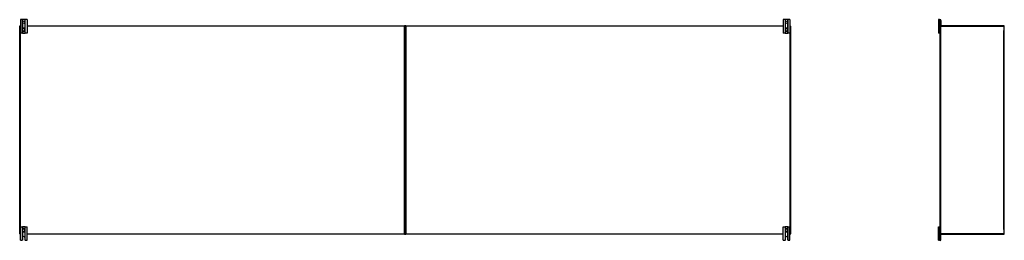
# Model space of a CAD drawing. Header units: inches. Extents: x 28 to 747, y 82 to 346.
# Tile 48 of 246: x 28 to 212, y 188 to 229. Entities that reach past the tile are written whole.
import ezdxf

# ---------------------------------------------------------------- set-up
doc = ezdxf.new("R2010")
doc.units = ezdxf.units.IN
doc.header["$MEASUREMENT"] = 0
doc.layers.add('Visible Edges(ANSI)', color=7, linetype='Continuous', lineweight=25)
doc.layers.add('Visible Tangent Edges(ANSI)', color=7, linetype='Continuous', lineweight=25)

msp = doc.modelspace()

# ---------------------------------------------------------------- linework, layer by layer
at = {"layer": 'Visible Edges(ANSI)'}
for p, q in [((28.44, 189.39), (28.44, 228.19)), ((28.54, 228.29), (28.57, 228.29)), ((28.94, 229.42), (28.57, 229.42)), ((28.57, 229.42), (28.57, 226.92)), ((28.97, 229.42), (28.94, 229.42)), ((29.42, 229.42), (28.97, 229.42)), ((29.45, 229.42), (29.42, 229.42)), ((29.82, 229.42), (29.45, 229.42)), ((29.82, 229.42), (29.82, 226.92)), ((29.82, 228.29), (100.35, 228.29)), ((100.44, 189.39), (100.44, 228.19)), ((100.44, 228.19), (100.44, 189.39)), ((100.54, 228.29), (171.07, 228.29)), ((171.44, 229.42), (171.07, 229.42)), ((171.07, 229.42), (171.07, 226.92)), ((171.47, 229.42), (171.44, 229.42)), ((171.92, 229.42), (171.47, 229.42)), ((171.95, 229.42), (171.92, 229.42)), ((172.32, 229.42), (171.95, 229.42)), ((172.32, 229.42), (172.32, 226.92)), ((172.32, 228.29), (172.35, 228.29)), ((172.44, 228.19), (172.44, 189.39)), ((200.25, 229.42), (200.06, 229.42)), ((200.06, 229.42), (200.06, 226.92)), ((200.25, 229.42), (200.36, 229.42)), ((200.36, 228.19), (200.36, 228.26)), ((200.36, 189.39), (200.36, 228.19)), ((200.39, 228.29), (200.45, 228.29)), ((212.26, 228.29), (200.45, 228.29)), ((200.51, 229.26), (200.51, 228.32)), ((212.36, 189.39), (212.36, 228.19)), ((28.94, 226.92), (28.57, 226.92)), ((28.94, 226.92), (28.97, 226.92)), ((28.96, 227.65), (28.96, 227.61)), ((28.96, 227.61), (28.96, 227.47)), ((28.96, 227.47), (28.96, 227.43)), ((28.97, 226.92), (29.42, 226.92)), ((29.42, 226.92), (29.45, 226.92)), ((29.43, 227.61), (29.43, 227.65)), ((29.43, 227.47), (29.43, 227.61)), ((29.43, 227.43), (29.43, 227.47)), ((29.82, 226.92), (29.45, 226.92)), ((171.44, 226.92), (171.07, 226.92)), ((171.44, 226.92), (171.47, 226.92)), ((171.46, 227.65), (171.46, 227.61)), ((171.46, 227.61), (171.46, 227.47)), ((171.46, 227.47), (171.46, 227.43)), ((171.47, 226.92), (171.92, 226.92)), ((171.92, 226.92), (171.95, 226.92)), ((171.93, 227.61), (171.93, 227.65)), ((171.93, 227.47), (171.93, 227.61)), ((171.93, 227.43), (171.93, 227.47)), ((172.32, 226.92), (171.95, 226.92)), ((200.25, 226.92), (200.06, 226.92)), ((200.25, 226.92), (200.32, 226.92)), ((200.36, 226.92), (200.32, 226.92)), ((28.57, 190.67), (28.94, 190.67)), ((28.57, 188.17), (28.57, 190.67)), ((28.97, 190.67), (28.94, 190.67)), ((28.96, 190.15), (28.96, 190.11)), ((28.96, 190.11), (28.96, 189.97)), ((28.96, 189.97), (28.96, 189.93)), ((29.42, 190.67), (28.97, 190.67)), ((29.45, 190.67), (29.42, 190.67)), ((29.43, 190.11), (29.43, 190.15)), ((29.43, 189.97), (29.43, 190.11)), ((29.43, 189.93), (29.43, 189.97)), ((29.45, 190.67), (29.82, 190.67)), ((29.82, 188.17), (29.82, 190.67)), ((171.07, 190.67), (171.44, 190.67)), ((171.07, 188.17), (171.07, 190.67)), ((171.47, 190.67), (171.44, 190.67)), ((171.46, 190.15), (171.46, 190.11)), ((171.46, 190.11), (171.46, 189.97)), ((171.46, 189.97), (171.46, 189.93)), ((171.92, 190.67), (171.47, 190.67)), ((171.95, 190.67), (171.92, 190.67)), ((171.93, 190.11), (171.93, 190.15)), ((171.93, 189.97), (171.93, 190.11)), ((171.93, 189.93), (171.93, 189.97)), ((171.95, 190.67), (172.32, 190.67)), ((172.32, 188.17), (172.32, 190.67)), ((200.06, 190.67), (200.25, 190.67)), ((200.06, 188.17), (200.06, 190.67)), ((200.32, 190.67), (200.25, 190.67)), ((200.32, 190.67), (200.36, 190.67)), ((28.57, 189.29), (28.54, 189.29)), ((28.57, 188.17), (28.93, 188.17)), ((28.99, 188.23), (28.99, 188.67)), ((29.4, 188.67), (29.4, 188.23)), ((29.46, 188.17), (29.82, 188.17)), ((100.35, 189.29), (29.82, 189.29)), ((171.07, 189.29), (100.54, 189.29)), ((171.07, 188.17), (171.43, 188.17)), ((171.49, 188.23), (171.49, 188.67)), ((171.9, 188.67), (171.9, 188.23)), ((171.96, 188.17), (172.32, 188.17)), ((172.35, 189.29), (172.32, 189.29)), ((200.06, 188.17), (200.25, 188.17)), ((200.36, 188.17), (200.25, 188.17)), ((200.36, 189.32), (200.36, 189.39)), ((200.45, 189.29), (200.39, 189.29)), ((200.45, 189.29), (212.26, 189.29)), ((200.51, 188.32), (200.51, 189.26))]:
    msp.add_line(p, q, dxfattribs=at)
at = {"layer": 'Visible Edges(ANSI)', "flags": 128}
for points in [[(29.09, 227.84), (29.08, 227.84), (29.07, 227.83), (29.06, 227.83), (29.05, 227.82), (29.04, 227.82), (29.04, 227.81), (29.03, 227.8), (29.02, 227.8), (29.01, 227.79), (29.01, 227.78), (29, 227.78), (28.99, 227.77), (28.99, 227.76), (28.98, 227.75), (28.98, 227.74), (28.97, 227.73), (28.97, 227.72), (28.97, 227.71), (28.96, 227.7), (28.96, 227.69), (28.96, 227.68), (28.96, 227.67), (28.96, 227.66), (28.96, 227.65)], [(28.96, 227.43), (28.96, 227.42), (28.96, 227.41), (28.96, 227.4), (28.96, 227.39), (28.96, 227.38), (28.97, 227.37), (28.97, 227.36), (28.97, 227.35), (28.98, 227.34), (28.98, 227.33), (28.99, 227.33), (28.99, 227.32), (29, 227.31), (29.01, 227.3), (29.01, 227.29), (29.02, 227.29), (29.03, 227.28), (29.04, 227.27), (29.04, 227.27), (29.05, 227.26), (29.06, 227.26), (29.07, 227.25), (29.08, 227.25), (29.09, 227.25)], [(29.43, 227.65), (29.43, 227.66), (29.43, 227.67), (29.43, 227.68), (29.43, 227.69), (29.42, 227.7), (29.42, 227.71), (29.42, 227.72), (29.41, 227.73), (29.41, 227.74), (29.4, 227.75), (29.4, 227.76), (29.39, 227.77), (29.39, 227.78), (29.38, 227.78), (29.37, 227.79), (29.37, 227.8), (29.36, 227.8), (29.35, 227.81), (29.34, 227.82), (29.34, 227.82), (29.33, 227.83), (29.32, 227.83), (29.31, 227.84), (29.3, 227.84)], [(29.3, 227.25), (29.31, 227.25), (29.32, 227.25), (29.33, 227.26), (29.34, 227.26), (29.34, 227.27), (29.35, 227.27), (29.36, 227.28), (29.37, 227.29), (29.38, 227.29), (29.38, 227.3), (29.39, 227.31), (29.39, 227.32), (29.4, 227.33), (29.41, 227.33), (29.41, 227.34), (29.41, 227.35), (29.42, 227.36), (29.42, 227.37), (29.42, 227.38), (29.43, 227.39), (29.43, 227.4), (29.43, 227.41), (29.43, 227.42), (29.43, 227.43)], [(171.59, 227.84), (171.58, 227.84), (171.57, 227.83), (171.56, 227.83), (171.55, 227.82), (171.54, 227.82), (171.54, 227.81), (171.53, 227.8), (171.52, 227.8), (171.51, 227.79), (171.51, 227.78), (171.5, 227.78), (171.49, 227.77), (171.49, 227.76), (171.48, 227.75), (171.48, 227.74), (171.47, 227.73), (171.47, 227.72), (171.47, 227.71), (171.46, 227.7), (171.46, 227.69), (171.46, 227.68), (171.46, 227.67), (171.46, 227.66), (171.46, 227.65)], [(171.46, 227.43), (171.46, 227.42), (171.46, 227.41), (171.46, 227.4), (171.46, 227.39), (171.46, 227.38), (171.47, 227.37), (171.47, 227.36), (171.47, 227.35), (171.48, 227.34), (171.48, 227.33), (171.49, 227.33), (171.49, 227.32), (171.5, 227.31), (171.51, 227.3), (171.51, 227.29), (171.52, 227.29), (171.53, 227.28), (171.54, 227.27), (171.54, 227.27), (171.55, 227.26), (171.56, 227.26), (171.57, 227.25), (171.58, 227.25), (171.59, 227.25)], [(171.93, 227.65), (171.93, 227.66), (171.93, 227.67), (171.93, 227.68), (171.93, 227.69), (171.92, 227.7), (171.92, 227.71), (171.92, 227.72), (171.91, 227.73), (171.91, 227.74), (171.9, 227.75), (171.9, 227.76), (171.89, 227.77), (171.89, 227.78), (171.88, 227.78), (171.87, 227.79), (171.87, 227.8), (171.86, 227.8), (171.85, 227.81), (171.84, 227.82), (171.84, 227.82), (171.83, 227.83), (171.82, 227.83), (171.81, 227.84), (171.8, 227.84)], [(171.8, 227.25), (171.81, 227.25), (171.82, 227.25), (171.83, 227.26), (171.84, 227.26), (171.84, 227.27), (171.85, 227.27), (171.86, 227.28), (171.87, 227.29), (171.88, 227.29), (171.88, 227.3), (171.89, 227.31), (171.89, 227.32), (171.9, 227.33), (171.91, 227.33), (171.91, 227.34), (171.91, 227.35), (171.92, 227.36), (171.92, 227.37), (171.92, 227.38), (171.93, 227.39), (171.93, 227.4), (171.93, 227.41), (171.93, 227.42), (171.93, 227.43)], [(29.09, 190.34), (29.08, 190.34), (29.07, 190.33), (29.06, 190.33), (29.05, 190.32), (29.04, 190.32), (29.04, 190.31), (29.03, 190.3), (29.02, 190.3), (29.01, 190.29), (29.01, 190.28), (29, 190.27), (28.99, 190.27), (28.99, 190.26), (28.98, 190.25), (28.98, 190.24), (28.97, 190.23), (28.97, 190.22), (28.97, 190.21), (28.96, 190.2), (28.96, 190.19), (28.96, 190.18), (28.96, 190.17), (28.96, 190.16), (28.96, 190.15)], [(28.96, 189.93), (28.96, 189.92), (28.96, 189.91), (28.96, 189.9), (28.96, 189.89), (28.96, 189.88), (28.97, 189.87), (28.97, 189.86), (28.97, 189.85), (28.98, 189.84), (28.98, 189.83), (28.99, 189.83), (28.99, 189.82), (29, 189.81), (29.01, 189.8), (29.01, 189.79), (29.02, 189.79), (29.03, 189.78), (29.04, 189.77), (29.04, 189.77), (29.05, 189.76), (29.06, 189.76), (29.07, 189.75), (29.08, 189.75), (29.09, 189.75)], [(29.43, 190.15), (29.43, 190.16), (29.43, 190.17), (29.43, 190.18), (29.43, 190.19), (29.42, 190.2), (29.42, 190.21), (29.42, 190.22), (29.41, 190.23), (29.41, 190.24), (29.41, 190.25), (29.4, 190.26), (29.39, 190.27), (29.39, 190.27), (29.38, 190.28), (29.38, 190.29), (29.37, 190.3), (29.36, 190.3), (29.35, 190.31), (29.34, 190.32), (29.34, 190.32), (29.33, 190.33), (29.32, 190.33), (29.31, 190.34), (29.3, 190.34)], [(29.3, 189.75), (29.31, 189.75), (29.32, 189.75), (29.33, 189.76), (29.34, 189.76), (29.34, 189.77), (29.35, 189.77), (29.36, 189.78), (29.37, 189.79), (29.37, 189.79), (29.38, 189.8), (29.39, 189.81), (29.39, 189.82), (29.4, 189.83), (29.4, 189.83), (29.41, 189.84), (29.41, 189.85), (29.42, 189.86), (29.42, 189.87), (29.42, 189.88), (29.43, 189.89), (29.43, 189.9), (29.43, 189.91), (29.43, 189.92), (29.43, 189.93)], [(171.59, 190.34), (171.58, 190.34), (171.57, 190.33), (171.56, 190.33), (171.55, 190.32), (171.54, 190.32), (171.54, 190.31), (171.53, 190.3), (171.52, 190.3), (171.51, 190.29), (171.51, 190.28), (171.5, 190.27), (171.49, 190.27), (171.49, 190.26), (171.48, 190.25), (171.48, 190.24), (171.47, 190.23), (171.47, 190.22), (171.47, 190.21), (171.46, 190.2), (171.46, 190.19), (171.46, 190.18), (171.46, 190.17), (171.46, 190.16), (171.46, 190.15)], [(171.46, 189.93), (171.46, 189.92), (171.46, 189.91), (171.46, 189.9), (171.46, 189.89), (171.46, 189.88), (171.47, 189.87), (171.47, 189.86), (171.47, 189.85), (171.48, 189.84), (171.48, 189.83), (171.49, 189.83), (171.49, 189.82), (171.5, 189.81), (171.51, 189.8), (171.51, 189.79), (171.52, 189.79), (171.53, 189.78), (171.54, 189.77), (171.54, 189.77), (171.55, 189.76), (171.56, 189.76), (171.57, 189.75), (171.58, 189.75), (171.59, 189.75)], [(171.93, 190.15), (171.93, 190.16), (171.93, 190.17), (171.93, 190.18), (171.93, 190.19), (171.92, 190.2), (171.92, 190.21), (171.92, 190.22), (171.91, 190.23), (171.91, 190.24), (171.91, 190.25), (171.9, 190.26), (171.89, 190.27), (171.89, 190.27), (171.88, 190.28), (171.88, 190.29), (171.87, 190.3), (171.86, 190.3), (171.85, 190.31), (171.84, 190.32), (171.84, 190.32), (171.83, 190.33), (171.82, 190.33), (171.81, 190.34), (171.8, 190.34)], [(171.8, 189.75), (171.81, 189.75), (171.82, 189.75), (171.83, 189.76), (171.84, 189.76), (171.84, 189.77), (171.85, 189.77), (171.86, 189.78), (171.87, 189.79), (171.87, 189.79), (171.88, 189.8), (171.89, 189.81), (171.89, 189.82), (171.9, 189.83), (171.9, 189.83), (171.91, 189.84), (171.91, 189.85), (171.92, 189.86), (171.92, 189.87), (171.92, 189.88), (171.93, 189.89), (171.93, 189.9), (171.93, 189.91), (171.93, 189.92), (171.93, 189.93)], [(28.94, 188.17), (28.94, 188.17), (28.94, 188.17), (28.94, 188.17), (28.94, 188.17), (28.94, 188.17), (28.94, 188.17), (28.94, 188.17), (28.94, 188.17), (28.94, 188.17), (28.94, 188.17), (28.94, 188.17), (28.94, 188.17), (28.94, 188.17), (28.94, 188.17), (28.94, 188.17), (28.93, 188.17), (28.93, 188.17), (28.93, 188.17), (28.93, 188.17), (28.93, 188.17), (28.93, 188.17), (28.93, 188.17), (28.93, 188.17), (28.93, 188.17)], [(28.97, 188.19), (28.97, 188.18), (28.97, 188.18), (28.97, 188.18), (28.97, 188.18), (28.97, 188.18), (28.96, 188.18), (28.96, 188.18), (28.96, 188.18), (28.96, 188.17), (28.96, 188.17), (28.96, 188.17), (28.95, 188.17), (28.95, 188.17), (28.95, 188.17), (28.95, 188.17), (28.95, 188.17), (28.95, 188.17), (28.95, 188.17), (28.95, 188.17), (28.94, 188.17), (28.94, 188.17), (28.94, 188.17), (28.94, 188.17), (28.94, 188.17)], [(29.45, 188.17), (29.45, 188.17), (29.45, 188.17), (29.44, 188.17), (29.44, 188.17), (29.44, 188.17), (29.44, 188.17), (29.44, 188.17), (29.44, 188.17), (29.44, 188.17), (29.44, 188.17), (29.44, 188.17), (29.43, 188.17), (29.43, 188.17), (29.43, 188.17), (29.43, 188.17), (29.43, 188.18), (29.43, 188.18), (29.42, 188.18), (29.42, 188.18), (29.42, 188.18), (29.42, 188.18), (29.42, 188.18), (29.42, 188.18), (29.42, 188.19)], [(29.46, 188.17), (29.46, 188.17), (29.46, 188.17), (29.46, 188.17), (29.46, 188.17), (29.46, 188.17), (29.45, 188.17), (29.45, 188.17), (29.45, 188.17), (29.45, 188.17), (29.45, 188.17), (29.45, 188.17), (29.45, 188.17), (29.45, 188.17), (29.45, 188.17), (29.45, 188.17), (29.45, 188.17), (29.45, 188.17), (29.45, 188.17), (29.45, 188.17), (29.45, 188.17), (29.45, 188.17), (29.45, 188.17), (29.45, 188.17), (29.45, 188.17)], [(171.44, 188.17), (171.44, 188.17), (171.44, 188.17), (171.44, 188.17), (171.44, 188.17), (171.44, 188.17), (171.44, 188.17), (171.44, 188.17), (171.44, 188.17), (171.44, 188.17), (171.44, 188.17), (171.44, 188.17), (171.44, 188.17), (171.44, 188.17), (171.44, 188.17), (171.44, 188.17), (171.43, 188.17), (171.43, 188.17), (171.43, 188.17), (171.43, 188.17), (171.43, 188.17), (171.43, 188.17), (171.43, 188.17), (171.43, 188.17), (171.43, 188.17)], [(171.47, 188.19), (171.47, 188.18), (171.47, 188.18), (171.47, 188.18), (171.47, 188.18), (171.47, 188.18), (171.46, 188.18), (171.46, 188.18), (171.46, 188.18), (171.46, 188.17), (171.46, 188.17), (171.46, 188.17), (171.45, 188.17), (171.45, 188.17), (171.45, 188.17), (171.45, 188.17), (171.45, 188.17), (171.45, 188.17), (171.45, 188.17), (171.45, 188.17), (171.44, 188.17), (171.44, 188.17), (171.44, 188.17), (171.44, 188.17), (171.44, 188.17)], [(171.95, 188.17), (171.95, 188.17), (171.95, 188.17), (171.94, 188.17), (171.94, 188.17), (171.94, 188.17), (171.94, 188.17), (171.94, 188.17), (171.94, 188.17), (171.94, 188.17), (171.94, 188.17), (171.94, 188.17), (171.93, 188.17), (171.93, 188.17), (171.93, 188.17), (171.93, 188.17), (171.93, 188.18), (171.93, 188.18), (171.92, 188.18), (171.92, 188.18), (171.92, 188.18), (171.92, 188.18), (171.92, 188.18), (171.92, 188.18), (171.92, 188.19)], [(171.96, 188.17), (171.96, 188.17), (171.96, 188.17), (171.96, 188.17), (171.96, 188.17), (171.96, 188.17), (171.95, 188.17), (171.95, 188.17), (171.95, 188.17), (171.95, 188.17), (171.95, 188.17), (171.95, 188.17), (171.95, 188.17), (171.95, 188.17), (171.95, 188.17), (171.95, 188.17), (171.95, 188.17), (171.95, 188.17), (171.95, 188.17), (171.95, 188.17), (171.95, 188.17), (171.95, 188.17), (171.95, 188.17), (171.95, 188.17), (171.95, 188.17)]]:
    msp.add_lwpolyline(points, dxfattribs=at)
at = {"layer": 'Visible Edges(ANSI)'}
for centre in [(29.19, 228.92), (171.69, 228.92)]:
    msp.add_circle(centre, 0.203, dxfattribs=at)
for centre, radius, start, end in [((28.54, 228.19), 0.099, 90, 180), ((100.35, 228.19), 0.099, 0, 90), ((100.54, 228.19), 0.099, 90, 180), ((172.35, 228.19), 0.099, 0, 90), ((200.36, 229.26), 0.156, 0, 90), ((200.45, 228.19), 0.099, 90, 180), ((200.39, 228.26), 0.031, 90, 180), ((200.48, 228.32), 0.031, 270, 0), ((212.26, 228.19), 0.099, 0, 90), ((29.19, 227.54), 0.315, 70.5288, 109.4712), ((29.19, 227.54), 0.315, 250.5288, 289.4712), ((171.69, 227.54), 0.315, 70.5288, 109.4712), ((171.69, 227.54), 0.315, 250.5288, 289.4712), ((200.32, 226.95), 0.031, 270, 0), ((29.19, 190.04), 0.315, 70.5288, 109.4712), ((29.19, 190.04), 0.315, 250.5288, 289.4712), ((171.69, 190.04), 0.315, 70.5288, 109.4712), ((171.69, 190.04), 0.315, 250.5288, 289.4712), ((200.32, 190.64), 0.031, 0, 90), ((28.54, 189.39), 0.099, 180, 270), ((28.93, 188.23), 0.062, 314.9335, 0), ((29.19, 188.67), 0.203, 0, 180), ((29.46, 188.23), 0.062, 180, 225.0665), ((100.35, 189.39), 0.099, 270, 0), ((100.54, 189.39), 0.099, 180, 270), ((171.43, 188.23), 0.062, 314.9335, 0), ((171.69, 188.67), 0.203, 0, 180), ((171.96, 188.23), 0.062, 180, 225.0665), ((172.35, 189.39), 0.099, 270, 0), ((200.45, 189.39), 0.099, 180, 270), ((200.39, 189.32), 0.031, 180, 270), ((200.36, 188.32), 0.156, 270, 0), ((200.48, 189.26), 0.031, 0, 90), ((212.26, 189.39), 0.099, 270, 0)]:
    msp.add_arc(centre, radius, start, end, dxfattribs=at)
at = {"layer": 'Visible Tangent Edges(ANSI)'}
for p, q in [((28.44, 228.19), (28.54, 228.19)), ((28.54, 228.19), (28.54, 228.29)), ((28.54, 228.19), (28.54, 189.39)), ((28.57, 228.19), (28.54, 228.19)), ((28.94, 229.42), (28.94, 226.92)), ((28.97, 227.73), (28.97, 229.42)), ((29.42, 229.42), (29.42, 227.73)), ((29.45, 226.92), (29.45, 229.42)), ((100.35, 228.19), (29.82, 228.19)), ((100.35, 228.29), (100.35, 228.19)), ((100.35, 228.19), (100.44, 228.19)), ((100.35, 189.39), (100.35, 228.19)), ((100.44, 228.19), (100.54, 228.19)), ((100.54, 228.19), (100.54, 228.29)), ((100.54, 228.19), (100.54, 189.39)), ((171.07, 228.19), (100.54, 228.19)), ((171.44, 229.42), (171.44, 226.92)), ((171.47, 227.73), (171.47, 229.42)), ((171.92, 229.42), (171.92, 227.73)), ((171.95, 226.92), (171.95, 229.42)), ((172.35, 228.19), (172.32, 228.19)), ((172.35, 228.29), (172.35, 228.19)), ((172.35, 228.19), (172.44, 228.19)), ((172.35, 189.39), (172.35, 228.19)), ((200.25, 229.42), (200.25, 226.92)), ((200.36, 228.19), (200.45, 228.19)), ((200.45, 228.29), (200.45, 228.19)), ((200.45, 228.19), (212.26, 228.19)), ((200.45, 228.19), (200.45, 189.39)), ((212.26, 228.19), (212.26, 228.29)), ((212.26, 228.19), (212.36, 228.19)), ((212.26, 228.19), (212.26, 227.42)), ((28.96, 227.61), (28.98, 227.61)), ((28.96, 227.47), (28.98, 227.47)), ((28.97, 226.92), (28.97, 227.36)), ((28.98, 227.47), (28.98, 227.61)), ((29.09, 227.83), (29.09, 227.84)), ((29.09, 227.25), (29.09, 227.25)), ((29.3, 227.83), (29.3, 227.84)), ((29.3, 227.25), (29.3, 227.25)), ((29.43, 227.61), (29.41, 227.61)), ((29.41, 227.61), (29.41, 227.47)), ((29.43, 227.47), (29.41, 227.47)), ((29.42, 227.36), (29.42, 226.92)), ((171.46, 227.61), (171.48, 227.61)), ((171.46, 227.47), (171.48, 227.47)), ((171.47, 226.92), (171.47, 227.36)), ((171.48, 227.47), (171.48, 227.61)), ((171.59, 227.83), (171.59, 227.84)), ((171.59, 227.25), (171.59, 227.25)), ((171.8, 227.83), (171.8, 227.84)), ((171.8, 227.25), (171.8, 227.25)), ((171.93, 227.61), (171.91, 227.61)), ((171.91, 227.61), (171.91, 227.47)), ((171.93, 227.47), (171.91, 227.47)), ((171.92, 227.36), (171.92, 226.92)), ((212.26, 190.17), (212.26, 227.42)), ((28.94, 190.67), (28.94, 188.17)), ((28.96, 190.11), (28.98, 190.11)), ((28.96, 189.97), (28.98, 189.97)), ((28.97, 190.23), (28.97, 190.67)), ((28.97, 188.19), (28.97, 189.86)), ((28.98, 189.97), (28.98, 190.11)), ((29.09, 190.34), (29.09, 190.33)), ((29.09, 189.75), (29.09, 189.75)), ((29.3, 190.34), (29.3, 190.33)), ((29.3, 189.75), (29.3, 189.75)), ((29.43, 190.11), (29.41, 190.11)), ((29.41, 190.11), (29.41, 189.97)), ((29.43, 189.97), (29.41, 189.97)), ((29.42, 190.67), (29.42, 190.23)), ((29.42, 189.86), (29.42, 188.19)), ((29.45, 188.17), (29.45, 190.67)), ((171.44, 190.67), (171.44, 188.17)), ((171.46, 190.11), (171.48, 190.11)), ((171.46, 189.97), (171.48, 189.97)), ((171.47, 190.23), (171.47, 190.67)), ((171.47, 188.19), (171.47, 189.86)), ((171.48, 189.97), (171.48, 190.11)), ((171.59, 190.34), (171.59, 190.33)), ((171.59, 189.75), (171.59, 189.75)), ((171.8, 190.34), (171.8, 190.33)), ((171.8, 189.75), (171.8, 189.75)), ((171.93, 190.11), (171.91, 190.11)), ((171.91, 190.11), (171.91, 189.97)), ((171.93, 189.97), (171.91, 189.97)), ((171.92, 190.67), (171.92, 190.23)), ((171.92, 189.86), (171.92, 188.19)), ((171.95, 188.17), (171.95, 190.67)), ((200.25, 188.17), (200.25, 190.67)), ((212.26, 190.17), (212.26, 189.39)), ((28.54, 189.39), (28.44, 189.39)), ((28.54, 189.39), (28.57, 189.39)), ((28.54, 189.29), (28.54, 189.39)), ((29.82, 189.39), (100.35, 189.39)), ((100.35, 189.39), (100.35, 189.29)), ((100.44, 189.39), (100.35, 189.39)), ((100.54, 189.39), (100.44, 189.39)), ((100.54, 189.39), (171.07, 189.39)), ((100.54, 189.29), (100.54, 189.39)), ((172.32, 189.39), (172.35, 189.39)), ((172.35, 189.39), (172.35, 189.29)), ((172.44, 189.39), (172.35, 189.39)), ((200.45, 189.39), (200.36, 189.39)), ((212.26, 189.39), (200.45, 189.39)), ((200.45, 189.39), (200.45, 189.29)), ((212.36, 189.39), (212.26, 189.39)), ((212.26, 189.29), (212.26, 189.39))]:
    msp.add_line(p, q, dxfattribs=at)
at = {"layer": 'Visible Tangent Edges(ANSI)', "flags": 128}
for points in [[(28.97, 227.65), (28.97, 227.66), (28.97, 227.67), (28.97, 227.68), (28.98, 227.69), (28.98, 227.7), (28.98, 227.71), (28.98, 227.72), (28.99, 227.73), (28.99, 227.74), (28.99, 227.75), (29, 227.76), (29, 227.76), (29.01, 227.77), (29.01, 227.78), (29.02, 227.79), (29.03, 227.79), (29.03, 227.8), (29.04, 227.81), (29.05, 227.81), (29.06, 227.82), (29.06, 227.82), (29.07, 227.83), (29.08, 227.83), (29.09, 227.83)], [(28.98, 227.61), (28.98, 227.62), (28.98, 227.62), (28.98, 227.62), (28.98, 227.62), (28.98, 227.62), (28.98, 227.62), (28.98, 227.63), (28.98, 227.63), (28.98, 227.63), (28.98, 227.63), (28.98, 227.63), (28.98, 227.63), (28.98, 227.64), (28.98, 227.64), (28.98, 227.64), (28.98, 227.64), (28.98, 227.64), (28.98, 227.64), (28.98, 227.65), (28.98, 227.65), (28.98, 227.65), (28.97, 227.65), (28.97, 227.65), (28.97, 227.65)], [(28.97, 227.43), (28.97, 227.43), (28.97, 227.43), (28.98, 227.43), (28.98, 227.44), (28.98, 227.44), (28.98, 227.44), (28.98, 227.44), (28.98, 227.44), (28.98, 227.44), (28.98, 227.45), (28.98, 227.45), (28.98, 227.45), (28.98, 227.45), (28.98, 227.45), (28.98, 227.45), (28.98, 227.46), (28.98, 227.46), (28.98, 227.46), (28.98, 227.46), (28.98, 227.46), (28.98, 227.46), (28.98, 227.47), (28.98, 227.47), (28.98, 227.47)], [(29.09, 227.25), (29.08, 227.25), (29.07, 227.26), (29.06, 227.26), (29.06, 227.27), (29.05, 227.27), (29.04, 227.28), (29.03, 227.28), (29.03, 227.29), (29.02, 227.3), (29.01, 227.3), (29.01, 227.31), (29, 227.32), (29, 227.33), (28.99, 227.34), (28.99, 227.35), (28.99, 227.35), (28.98, 227.36), (28.98, 227.37), (28.98, 227.38), (28.98, 227.39), (28.97, 227.4), (28.97, 227.41), (28.97, 227.42), (28.97, 227.43)], [(29.3, 227.83), (29.31, 227.83), (29.31, 227.83), (29.32, 227.82), (29.33, 227.82), (29.34, 227.81), (29.35, 227.81), (29.35, 227.8), (29.36, 227.79), (29.37, 227.79), (29.37, 227.78), (29.38, 227.77), (29.39, 227.76), (29.39, 227.76), (29.39, 227.75), (29.4, 227.74), (29.4, 227.73), (29.41, 227.72), (29.41, 227.71), (29.41, 227.7), (29.41, 227.69), (29.41, 227.68), (29.41, 227.67), (29.41, 227.66), (29.41, 227.65)], [(29.41, 227.43), (29.41, 227.42), (29.41, 227.41), (29.41, 227.4), (29.41, 227.39), (29.41, 227.38), (29.41, 227.37), (29.41, 227.36), (29.4, 227.35), (29.4, 227.35), (29.39, 227.34), (29.39, 227.33), (29.39, 227.32), (29.38, 227.31), (29.37, 227.3), (29.37, 227.3), (29.36, 227.29), (29.35, 227.28), (29.35, 227.28), (29.34, 227.27), (29.33, 227.27), (29.32, 227.26), (29.31, 227.26), (29.31, 227.25), (29.3, 227.25)], [(29.41, 227.65), (29.41, 227.65), (29.41, 227.65), (29.41, 227.65), (29.41, 227.65), (29.41, 227.65), (29.41, 227.64), (29.41, 227.64), (29.41, 227.64), (29.41, 227.64), (29.41, 227.64), (29.41, 227.64), (29.41, 227.63), (29.41, 227.63), (29.41, 227.63), (29.41, 227.63), (29.41, 227.63), (29.41, 227.63), (29.41, 227.62), (29.41, 227.62), (29.41, 227.62), (29.41, 227.62), (29.41, 227.62), (29.41, 227.62), (29.41, 227.61)], [(29.41, 227.47), (29.41, 227.47), (29.41, 227.47), (29.41, 227.46), (29.41, 227.46), (29.41, 227.46), (29.41, 227.46), (29.41, 227.46), (29.41, 227.46), (29.41, 227.45), (29.41, 227.45), (29.41, 227.45), (29.41, 227.45), (29.41, 227.45), (29.41, 227.45), (29.41, 227.44), (29.41, 227.44), (29.41, 227.44), (29.41, 227.44), (29.41, 227.44), (29.41, 227.44), (29.41, 227.43), (29.41, 227.43), (29.41, 227.43), (29.41, 227.43)], [(171.47, 227.65), (171.47, 227.66), (171.47, 227.67), (171.47, 227.68), (171.48, 227.69), (171.48, 227.7), (171.48, 227.71), (171.48, 227.72), (171.49, 227.73), (171.49, 227.74), (171.49, 227.75), (171.5, 227.76), (171.5, 227.76), (171.51, 227.77), (171.51, 227.78), (171.52, 227.79), (171.53, 227.79), (171.53, 227.8), (171.54, 227.81), (171.55, 227.81), (171.56, 227.82), (171.56, 227.82), (171.57, 227.83), (171.58, 227.83), (171.59, 227.83)], [(171.48, 227.61), (171.48, 227.62), (171.48, 227.62), (171.48, 227.62), (171.48, 227.62), (171.48, 227.62), (171.48, 227.62), (171.48, 227.63), (171.48, 227.63), (171.48, 227.63), (171.48, 227.63), (171.48, 227.63), (171.48, 227.63), (171.48, 227.64), (171.48, 227.64), (171.48, 227.64), (171.48, 227.64), (171.48, 227.64), (171.48, 227.64), (171.48, 227.65), (171.48, 227.65), (171.48, 227.65), (171.47, 227.65), (171.47, 227.65), (171.47, 227.65)], [(171.47, 227.43), (171.47, 227.43), (171.47, 227.43), (171.48, 227.43), (171.48, 227.44), (171.48, 227.44), (171.48, 227.44), (171.48, 227.44), (171.48, 227.44), (171.48, 227.44), (171.48, 227.45), (171.48, 227.45), (171.48, 227.45), (171.48, 227.45), (171.48, 227.45), (171.48, 227.45), (171.48, 227.46), (171.48, 227.46), (171.48, 227.46), (171.48, 227.46), (171.48, 227.46), (171.48, 227.46), (171.48, 227.47), (171.48, 227.47), (171.48, 227.47)], [(171.59, 227.25), (171.58, 227.25), (171.57, 227.26), (171.56, 227.26), (171.56, 227.27), (171.55, 227.27), (171.54, 227.28), (171.53, 227.28), (171.53, 227.29), (171.52, 227.3), (171.51, 227.3), (171.51, 227.31), (171.5, 227.32), (171.5, 227.33), (171.49, 227.34), (171.49, 227.35), (171.49, 227.35), (171.48, 227.36), (171.48, 227.37), (171.48, 227.38), (171.48, 227.39), (171.47, 227.4), (171.47, 227.41), (171.47, 227.42), (171.47, 227.43)], [(171.8, 227.83), (171.81, 227.83), (171.81, 227.83), (171.82, 227.82), (171.83, 227.82), (171.84, 227.81), (171.85, 227.81), (171.85, 227.8), (171.86, 227.79), (171.87, 227.79), (171.87, 227.78), (171.88, 227.77), (171.89, 227.76), (171.89, 227.76), (171.89, 227.75), (171.9, 227.74), (171.9, 227.73), (171.91, 227.72), (171.91, 227.71), (171.91, 227.7), (171.91, 227.69), (171.91, 227.68), (171.91, 227.67), (171.91, 227.66), (171.91, 227.65)], [(171.91, 227.43), (171.91, 227.42), (171.91, 227.41), (171.91, 227.4), (171.91, 227.39), (171.91, 227.38), (171.91, 227.37), (171.91, 227.36), (171.9, 227.35), (171.9, 227.35), (171.89, 227.34), (171.89, 227.33), (171.89, 227.32), (171.88, 227.31), (171.87, 227.3), (171.87, 227.3), (171.86, 227.29), (171.85, 227.28), (171.85, 227.28), (171.84, 227.27), (171.83, 227.27), (171.82, 227.26), (171.81, 227.26), (171.81, 227.25), (171.8, 227.25)], [(171.91, 227.65), (171.91, 227.65), (171.91, 227.65), (171.91, 227.65), (171.91, 227.65), (171.91, 227.65), (171.91, 227.64), (171.91, 227.64), (171.91, 227.64), (171.91, 227.64), (171.91, 227.64), (171.91, 227.64), (171.91, 227.63), (171.91, 227.63), (171.91, 227.63), (171.91, 227.63), (171.91, 227.63), (171.91, 227.63), (171.91, 227.62), (171.91, 227.62), (171.91, 227.62), (171.91, 227.62), (171.91, 227.62), (171.91, 227.62), (171.91, 227.61)], [(171.91, 227.47), (171.91, 227.47), (171.91, 227.47), (171.91, 227.46), (171.91, 227.46), (171.91, 227.46), (171.91, 227.46), (171.91, 227.46), (171.91, 227.46), (171.91, 227.45), (171.91, 227.45), (171.91, 227.45), (171.91, 227.45), (171.91, 227.45), (171.91, 227.45), (171.91, 227.44), (171.91, 227.44), (171.91, 227.44), (171.91, 227.44), (171.91, 227.44), (171.91, 227.44), (171.91, 227.43), (171.91, 227.43), (171.91, 227.43), (171.91, 227.43)], [(28.97, 190.15), (28.97, 190.16), (28.97, 190.17), (28.97, 190.18), (28.98, 190.19), (28.98, 190.2), (28.98, 190.21), (28.98, 190.22), (28.99, 190.23), (28.99, 190.24), (28.99, 190.25), (29, 190.26), (29, 190.26), (29.01, 190.27), (29.01, 190.28), (29.02, 190.29), (29.03, 190.29), (29.03, 190.3), (29.04, 190.31), (29.05, 190.31), (29.06, 190.32), (29.06, 190.32), (29.07, 190.33), (29.08, 190.33), (29.09, 190.33)], [(28.98, 190.11), (28.98, 190.12), (28.98, 190.12), (28.98, 190.12), (28.98, 190.12), (28.98, 190.12), (28.98, 190.12), (28.98, 190.13), (28.98, 190.13), (28.98, 190.13), (28.98, 190.13), (28.98, 190.13), (28.98, 190.13), (28.98, 190.14), (28.98, 190.14), (28.98, 190.14), (28.98, 190.14), (28.98, 190.14), (28.98, 190.14), (28.98, 190.15), (28.98, 190.15), (28.98, 190.15), (28.97, 190.15), (28.97, 190.15), (28.97, 190.15)], [(28.97, 189.93), (28.97, 189.93), (28.97, 189.93), (28.98, 189.93), (28.98, 189.94), (28.98, 189.94), (28.98, 189.94), (28.98, 189.94), (28.98, 189.94), (28.98, 189.94), (28.98, 189.95), (28.98, 189.95), (28.98, 189.95), (28.98, 189.95), (28.98, 189.95), (28.98, 189.95), (28.98, 189.96), (28.98, 189.96), (28.98, 189.96), (28.98, 189.96), (28.98, 189.96), (28.98, 189.96), (28.98, 189.97), (28.98, 189.97), (28.98, 189.97)], [(29.09, 189.75), (29.08, 189.75), (29.07, 189.76), (29.06, 189.76), (29.06, 189.77), (29.05, 189.77), (29.04, 189.78), (29.03, 189.78), (29.03, 189.79), (29.02, 189.8), (29.01, 189.8), (29.01, 189.81), (29, 189.82), (29, 189.83), (28.99, 189.84), (28.99, 189.85), (28.99, 189.85), (28.98, 189.86), (28.98, 189.87), (28.98, 189.88), (28.98, 189.89), (28.97, 189.9), (28.97, 189.91), (28.97, 189.92), (28.97, 189.93)], [(29.3, 190.33), (29.31, 190.33), (29.31, 190.33), (29.32, 190.32), (29.33, 190.32), (29.34, 190.31), (29.35, 190.31), (29.35, 190.3), (29.36, 190.29), (29.37, 190.29), (29.37, 190.28), (29.38, 190.27), (29.39, 190.26), (29.39, 190.26), (29.39, 190.25), (29.4, 190.24), (29.4, 190.23), (29.41, 190.22), (29.41, 190.21), (29.41, 190.2), (29.41, 190.19), (29.41, 190.18), (29.41, 190.17), (29.41, 190.16), (29.41, 190.15)], [(29.41, 189.93), (29.41, 189.92), (29.41, 189.91), (29.41, 189.9), (29.41, 189.89), (29.41, 189.88), (29.41, 189.87), (29.41, 189.86), (29.4, 189.85), (29.4, 189.85), (29.39, 189.84), (29.39, 189.83), (29.39, 189.82), (29.38, 189.81), (29.37, 189.8), (29.37, 189.8), (29.36, 189.79), (29.35, 189.78), (29.35, 189.78), (29.34, 189.77), (29.33, 189.77), (29.32, 189.76), (29.31, 189.76), (29.31, 189.75), (29.3, 189.75)], [(29.41, 190.15), (29.41, 190.15), (29.41, 190.15), (29.41, 190.15), (29.41, 190.15), (29.41, 190.15), (29.41, 190.14), (29.41, 190.14), (29.41, 190.14), (29.41, 190.14), (29.41, 190.14), (29.41, 190.14), (29.41, 190.13), (29.41, 190.13), (29.41, 190.13), (29.41, 190.13), (29.41, 190.13), (29.41, 190.13), (29.41, 190.12), (29.41, 190.12), (29.41, 190.12), (29.41, 190.12), (29.41, 190.12), (29.41, 190.12), (29.41, 190.11)], [(29.41, 189.97), (29.41, 189.97), (29.41, 189.97), (29.41, 189.96), (29.41, 189.96), (29.41, 189.96), (29.41, 189.96), (29.41, 189.96), (29.41, 189.96), (29.41, 189.95), (29.41, 189.95), (29.41, 189.95), (29.41, 189.95), (29.41, 189.95), (29.41, 189.95), (29.41, 189.94), (29.41, 189.94), (29.41, 189.94), (29.41, 189.94), (29.41, 189.94), (29.41, 189.94), (29.41, 189.93), (29.41, 189.93), (29.41, 189.93), (29.41, 189.93)], [(171.47, 190.15), (171.47, 190.16), (171.47, 190.17), (171.47, 190.18), (171.48, 190.19), (171.48, 190.2), (171.48, 190.21), (171.48, 190.22), (171.49, 190.23), (171.49, 190.24), (171.49, 190.25), (171.5, 190.26), (171.5, 190.26), (171.51, 190.27), (171.51, 190.28), (171.52, 190.29), (171.53, 190.29), (171.53, 190.3), (171.54, 190.31), (171.55, 190.31), (171.56, 190.32), (171.56, 190.32), (171.57, 190.33), (171.58, 190.33), (171.59, 190.33)], [(171.48, 190.11), (171.48, 190.12), (171.48, 190.12), (171.48, 190.12), (171.48, 190.12), (171.48, 190.12), (171.48, 190.12), (171.48, 190.13), (171.48, 190.13), (171.48, 190.13), (171.48, 190.13), (171.48, 190.13), (171.48, 190.13), (171.48, 190.14), (171.48, 190.14), (171.48, 190.14), (171.48, 190.14), (171.48, 190.14), (171.48, 190.14), (171.48, 190.15), (171.48, 190.15), (171.48, 190.15), (171.47, 190.15), (171.47, 190.15), (171.47, 190.15)], [(171.47, 189.93), (171.47, 189.93), (171.47, 189.93), (171.48, 189.93), (171.48, 189.94), (171.48, 189.94), (171.48, 189.94), (171.48, 189.94), (171.48, 189.94), (171.48, 189.94), (171.48, 189.95), (171.48, 189.95), (171.48, 189.95), (171.48, 189.95), (171.48, 189.95), (171.48, 189.95), (171.48, 189.96), (171.48, 189.96), (171.48, 189.96), (171.48, 189.96), (171.48, 189.96), (171.48, 189.96), (171.48, 189.97), (171.48, 189.97), (171.48, 189.97)], [(171.59, 189.75), (171.58, 189.75), (171.57, 189.76), (171.56, 189.76), (171.56, 189.77), (171.55, 189.77), (171.54, 189.78), (171.53, 189.78), (171.53, 189.79), (171.52, 189.8), (171.51, 189.8), (171.51, 189.81), (171.5, 189.82), (171.5, 189.83), (171.49, 189.84), (171.49, 189.85), (171.49, 189.85), (171.48, 189.86), (171.48, 189.87), (171.48, 189.88), (171.48, 189.89), (171.47, 189.9), (171.47, 189.91), (171.47, 189.92), (171.47, 189.93)], [(171.8, 190.33), (171.81, 190.33), (171.81, 190.33), (171.82, 190.32), (171.83, 190.32), (171.84, 190.31), (171.85, 190.31), (171.85, 190.3), (171.86, 190.29), (171.87, 190.29), (171.87, 190.28), (171.88, 190.27), (171.89, 190.26), (171.89, 190.26), (171.89, 190.25), (171.9, 190.24), (171.9, 190.23), (171.91, 190.22), (171.91, 190.21), (171.91, 190.2), (171.91, 190.19), (171.91, 190.18), (171.91, 190.17), (171.91, 190.16), (171.91, 190.15)], [(171.91, 189.93), (171.91, 189.92), (171.91, 189.91), (171.91, 189.9), (171.91, 189.89), (171.91, 189.88), (171.91, 189.87), (171.91, 189.86), (171.9, 189.85), (171.9, 189.85), (171.89, 189.84), (171.89, 189.83), (171.89, 189.82), (171.88, 189.81), (171.87, 189.8), (171.87, 189.8), (171.86, 189.79), (171.85, 189.78), (171.85, 189.78), (171.84, 189.77), (171.83, 189.77), (171.82, 189.76), (171.81, 189.76), (171.81, 189.75), (171.8, 189.75)], [(171.91, 190.15), (171.91, 190.15), (171.91, 190.15), (171.91, 190.15), (171.91, 190.15), (171.91, 190.15), (171.91, 190.14), (171.91, 190.14), (171.91, 190.14), (171.91, 190.14), (171.91, 190.14), (171.91, 190.14), (171.91, 190.13), (171.91, 190.13), (171.91, 190.13), (171.91, 190.13), (171.91, 190.13), (171.91, 190.13), (171.91, 190.12), (171.91, 190.12), (171.91, 190.12), (171.91, 190.12), (171.91, 190.12), (171.91, 190.12), (171.91, 190.11)], [(171.91, 189.97), (171.91, 189.97), (171.91, 189.97), (171.91, 189.96), (171.91, 189.96), (171.91, 189.96), (171.91, 189.96), (171.91, 189.96), (171.91, 189.96), (171.91, 189.95), (171.91, 189.95), (171.91, 189.95), (171.91, 189.95), (171.91, 189.95), (171.91, 189.95), (171.91, 189.94), (171.91, 189.94), (171.91, 189.94), (171.91, 189.94), (171.91, 189.94), (171.91, 189.94), (171.91, 189.93), (171.91, 189.93), (171.91, 189.93), (171.91, 189.93)]]:
    msp.add_lwpolyline(points, dxfattribs=at)
at = {"layer": 'Visible Tangent Edges(ANSI)'}
for centre, radius, start, end in [((29.19, 227.54), 0.228, 18.5086, 161.4914), ((29.19, 227.54), 0.228, 198.5086, 341.4914), ((29.19, 227.54), 0.309, 70.5288, 109.4712), ((29.19, 227.54), 0.309, 250.5288, 289.4712), ((171.69, 227.54), 0.228, 18.5086, 161.4914), ((171.69, 227.54), 0.228, 198.5086, 341.4914), ((171.69, 227.54), 0.309, 70.5288, 109.4712), ((171.69, 227.54), 0.309, 250.5288, 289.4712), ((29.19, 190.04), 0.228, 18.5086, 161.4914), ((29.19, 190.04), 0.228, 198.5086, 341.4914), ((29.19, 190.04), 0.309, 70.5288, 109.4712), ((29.19, 190.04), 0.309, 250.5288, 289.4712), ((171.69, 190.04), 0.228, 18.5086, 161.4914), ((171.69, 190.04), 0.228, 198.5086, 341.4914), ((171.69, 190.04), 0.309, 70.5288, 109.4712), ((171.69, 190.04), 0.309, 250.5288, 289.4712)]:
    msp.add_arc(centre, radius, start, end, dxfattribs=at)
for centre, major_axis, start_param, end_param in [((28.98, 227.65), (-0.0197, 0), 4.854218, 6.283185), ((28.98, 227.43), (-0.0197, 0), 0, 1.428968), ((29.41, 227.65), (0.0197, 0), 0, 1.428968), ((29.41, 227.43), (0.0197, 0), 4.854218, 6.283185), ((171.48, 227.65), (-0.0197, 0), 4.854218, 6.283185), ((171.48, 227.43), (-0.0197, 0), 0, 1.428968), ((171.91, 227.65), (0.0197, 0), 0, 1.428968), ((171.91, 227.43), (0.0197, 0), 4.854218, 6.283185), ((28.98, 190.15), (-0.0197, 0), 4.854218, 6.283185), ((28.98, 189.93), (-0.0197, 0), 0, 1.428968), ((29.41, 190.15), (0.0197, 0), 0, 1.428968), ((29.41, 189.93), (0.0197, 0), 4.854218, 6.283185), ((171.48, 190.15), (-0.0197, 0), 4.854218, 6.283185), ((171.48, 189.93), (-0.0197, 0), 0, 1.428968), ((171.91, 190.15), (0.0197, 0), 0, 1.428968), ((171.91, 189.93), (0.0197, 0), 4.854218, 6.283185)]:
    msp.add_ellipse(centre, major_axis=major_axis, ratio=0.07343, start_param=start_param, end_param=end_param, dxfattribs=at)

doc.saveas('drawing.dxf')
